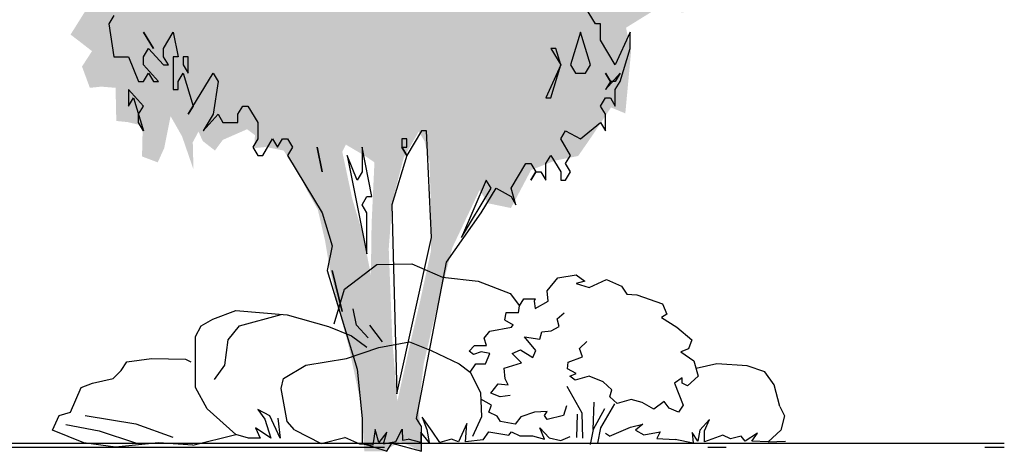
# Model space of a CAD drawing. Extents: x -73 to 183, y -4 to 85.
# Tile 91 of 98: x 147.61 to 152.98, y 0.89 to 3.24. Entities that reach past the tile are written whole.
import ezdxf

# ---------------------------------------------------------------- set-up
doc = ezdxf.new("R2010")
doc.units = 0
doc.header["$MEASUREMENT"] = 0
doc.linetypes.add('Strichpunktlinie', pattern=[0.006703, 0.003528, -0.001764, 0, -0.001411])
doc.layers.add('Süd_Ansicht Schilderwerkstatt_6_P_ZE_SYMBOL', color=7, linetype='Continuous')
doc.layers.add('Süd_Ansicht Schilderwerkstatt_6_R_TR_BODEN', color=7, linetype='Continuous')

msp = doc.modelspace()

# ---------------------------------------------------------------- hatches: boundary and pattern name
at = {"layer": 'Süd_Ansicht Schilderwerkstatt_6_P_ZE_SYMBOL', "linetype": 'Continuous', "lineweight": 18, "ltscale": 1000}
h = msp.add_hatch(color=255, dxfattribs=at)
h.paths.add_polyline_path([(150.8218, 4.699), (150.9427, 4.7184), (151.0519, 4.8088), (151.1689, 4.8475), (151.3132, 4.8863), (151.3834, 4.9573), (151.4458, 4.9186), (151.4809, 4.7287), (151.4965, 4.5931), (151.4029, 4.4768), (151.4458, 4.4123), (151.5667, 4.4123), (151.5238, 4.3089), (151.4614, 4.2573), (151.4692, 4.154), (151.4848, 4.0765), (151.477, 4.0183), (151.4419, 3.8956), (151.4614, 3.7536), (151.4263, 3.618), (151.4575, 3.4436), (151.3171, 3.3209), (151.2313, 3.2821), (151.0753, 3.2951), (150.9193, 3.1982), (150.9466, 3.0665), (150.9154, 2.7306), (150.8374, 2.7629), (150.7165, 2.5821), (150.658, 2.4982), (150.5293, 2.4723), (150.4006, 2.4207), (150.2914, 2.214), (150.1666, 2.2398), (150.1198, 2.3109), (149.9716, 1.9983), (149.8896, 1.6819), (149.8155, 1.3655), (149.7882, 1.133), (149.8038, 0.8862), (149.6868, 0.9392), (149.5971, 0.8862), (149.491, 0.8862), (149.4754, 1.133), (149.4052, 1.4623), (149.3545, 1.6496), (149.3038, 1.8756), (149.2765, 2.0371), (149.2375, 2.205), (149.1829, 2.3018), (149.1205, 2.4245), (149.0503, 2.5279), (148.9528, 2.5472), (148.8904, 2.5408), (148.8943, 2.6118), (148.8514, 2.6441), (148.7188, 2.586), (148.6759, 2.5279), (148.6096, 2.5795), (148.5862, 2.6312), (148.555, 2.5731), (148.5589, 2.4245), (148.4965, 2.6054), (148.4341, 2.7151), (148.399, 2.5408), (148.3639, 2.4633), (148.2781, 2.4956), (148.282, 2.6635), (148.2001, 2.6829), (148.1377, 2.6893), (148.1338, 2.8701), (148.0558, 2.8766), (147.9934, 2.8701), (147.9505, 2.9864), (148.0051, 3.0703), (147.9388, 3.122), (147.8881, 3.1607), (147.9973, 3.3351), (148.0441, 3.4126), (147.9349, 3.3997), (147.8491, 3.4888), (147.9427, 3.605), (148.0129, 3.6502), (147.9817, 3.7536), (147.8647, 3.7084), (147.7924, 3.7084), (147.8179, 3.9086), (147.8452, 4.0054), (147.9544, 3.9667), (147.9778, 3.9796), (147.9661, 4.1217), (147.9973, 4.2702), (147.8257, 4.3412), (147.8725, 4.4768), (147.8998, 4.5543), (147.8569, 4.6964), (147.853, 4.9031), (147.9193, 5.1485), (148.048, 5.2582), (148.1299, 5.3487), (148.2508, 5.4003), (148.3678, 5.3939), (148.5004, 5.4068), (148.5082, 5.4778), (148.4185, 5.4907), (148.3717, 5.5101), (148.2352, 5.523), (148.1767, 5.6005), (148.1143, 5.7297), (148.0636, 5.8265), (148.0363, 6.0009), (148.0051, 6.1817), (148.1455, 6.0784), (148.2547, 6.0655), (148.3522, 6.1365), (148.1728, 6.2269), (148.1377, 6.298), (148.2001, 6.4465), (148.3444, 6.4194), (148.4263, 6.3677), (148.4848, 6.4517), (148.555, 6.555), (148.6486, 6.4258), (148.7188, 6.3354), (148.8046, 6.2515), (148.7734, 6.4387), (148.633, 6.5485), (148.5277, 6.6389), (148.4107, 6.7229), (148.3639, 6.8972), (148.4029, 6.9812), (148.5511, 7.0199), (148.5316, 7.162), (148.5472, 7.3299), (148.6603, 7.3041), (148.7812, 7.2331), (148.8592, 7.2008), (148.9255, 7.2589), (149.0113, 7.3428), (149.1595, 7.2653), (149.1946, 7.1685), (149.3584, 7.1749), (149.3389, 7.4203), (149.4052, 7.5107), (149.5223, 7.388), (149.5691, 7.2912), (149.8889, 7.401), (149.9591, 7.5689), (150.0652, 7.7497), (150.1861, 7.7239), (150.2758, 7.8414), (150.4318, 7.7045), (150.3811, 7.6528), (150.2914, 7.6012), (150.2836, 7.4526), (150.3889, 7.3816), (150.5215, 7.4397), (150.58, 7.5107), (150.6775, 7.4462), (150.658, 7.2912), (150.5917, 7.1749), (150.7048, 7.0781), (150.9115, 7.0199), (150.8881, 6.8391), (150.8686, 6.7358), (150.8998, 6.626), (150.8842, 6.4297), (150.8062, 6.3328), (150.892, 6.1843), (151.0051, 6.1649), (151.0909, 6.2295), (151.2079, 6.1456), (151.1611, 6.0358), (151.1884, 5.9066), (151.2118, 5.7387), (151.1767, 5.5837), (151.204, 5.5127), (151.3171, 5.5837), (151.4068, 5.4739), (151.3483, 5.3706), (151.3366, 5.2737), (151.3288, 5.0994), (151.2781, 5.009), (151.2274, 5.1058), (151.126, 5.164), (150.9622, 5.0542), (150.9193, 4.9186), (150.814, 4.8475)], flags=0)
h.paths.add_polyline_path([(149.4996, 2.4956), (149.5464, 2.4633), (149.5308, 2.1275), (149.5269, 1.8498), (149.484, 2.0694), (149.4255, 2.2631), (149.3709, 2.5214), (149.3904, 2.5602)], flags=0)
h.paths.add_polyline_path([(149.6439, 2.2502), (149.7063, 2.4891), (149.7882, 2.6312), (149.8194, 2.5795), (149.8467, 2.4697), (149.8545, 2.2179), (149.8545, 1.9789), (149.796, 1.7077), (149.7414, 1.4752), (149.6712, 1.1588), (149.6439, 1.4946), (149.6244, 1.9919)], flags=0)
h.paths.add_polyline_path([(151.1182, 3.7897), (151.2508, 3.9383), (151.2976, 4.048), (151.048, 4.0287), (150.9934, 3.9189)], flags=0)
h.paths.add_polyline_path([(150.8959, 5.8743), (151.0168, 5.9389), (150.9622, 5.5643), (150.853, 5.5773)], flags=0)

# ---------------------------------------------------------------- linework, layer by layer
at = {"layer": 'Süd_Ansicht Schilderwerkstatt_6_P_ZE_SYMBOL', "linetype": 'Continuous', "ltscale": 1000}
for p, q in [((150.7524, 3.2196), (150.6982, 3.3093)), ((148.1236, 3.2645), (148.0965, 3.2196)), ((148.0965, 3.2196), (148.1236, 3.0401)), ((148.2862, 3.1747), (148.3404, 3.085)), ((148.3404, 3.085), (148.2862, 3.1747)), ((148.3946, 3.085), (148.4488, 3.1747)), ((148.4488, 3.1747), (148.4759, 3.0401)), ((150.6711, 3.1747), (150.6169, 2.9952)), ((150.7253, 2.9952), (150.6711, 3.1747)), ((150.7795, 3.2196), (150.7524, 3.2196)), ((150.7795, 3.1298), (150.7795, 3.2196)), ((150.9421, 3.1747), (150.8608, 2.9952)), ((150.9421, 3.085), (150.9421, 3.1747)), ((150.8608, 2.9952), (150.7795, 3.1298)), ((148.2862, 3.0401), (148.3133, 3.085)), ((148.3133, 3.085), (148.3946, 2.9952)), ((148.3946, 3.0401), (148.3946, 3.085)), ((150.5356, 3.085), (150.5085, 3.085)), ((150.5085, 3.085), (150.5627, 2.9952)), ((150.5627, 2.9952), (150.5356, 3.085)), ((150.8879, 2.9055), (150.9421, 3.085)), ((148.1236, 3.0401), (148.2049, 3.0401)), ((148.2049, 3.0401), (148.2591, 2.9055)), ((148.2862, 2.9952), (148.2862, 3.0401)), ((148.4217, 2.9952), (148.3946, 3.0401)), ((148.4759, 3.0401), (148.4488, 3.0401)), ((148.4488, 3.0401), (148.4488, 2.8606)), ((148.5301, 3.0401), (148.503, 3.0401)), ((148.503, 3.0401), (148.503, 2.9952)), ((148.5301, 2.9504), (148.5301, 3.0401)), ((148.3675, 2.9055), (148.2862, 2.9952)), ((148.3946, 2.9952), (148.4217, 2.9952)), ((148.503, 2.9952), (148.5301, 2.9504)), ((150.5627, 2.9952), (150.4814, 2.8157)), ((150.5085, 2.8157), (150.5627, 2.9952)), ((150.6169, 2.9952), (150.644, 2.9504)), ((150.6982, 2.9504), (150.7253, 2.9952)), ((148.2591, 2.9055), (148.2862, 2.9055)), ((148.2862, 2.9055), (148.3133, 2.9504)), ((148.3133, 2.9504), (148.3404, 2.9055)), ((148.3404, 2.9055), (148.3675, 2.9055)), ((148.4759, 2.9055), (148.503, 2.9504)), ((148.4759, 2.8606), (148.4759, 2.9055)), ((148.503, 2.9504), (148.5572, 2.7709)), ((148.5301, 2.726), (148.6656, 2.9504)), ((148.6656, 2.9504), (148.6927, 2.9055)), ((148.6927, 2.9055), (148.6656, 2.726)), ((150.644, 2.9504), (150.6982, 2.9504)), ((150.8337, 2.9055), (150.8066, 2.9504)), ((150.8066, 2.9504), (150.8337, 2.9055)), ((150.8066, 2.8606), (150.8879, 2.9504)), ((150.8337, 2.9055), (150.8066, 2.8606)), ((150.8608, 2.9055), (150.8337, 2.9055)), ((150.8879, 2.9504), (150.8608, 2.9055)), ((150.8608, 2.8606), (150.8879, 2.9055)), ((148.2862, 2.7709), (148.2049, 2.8606)), ((148.2049, 2.8606), (148.2049, 2.7709)), ((148.4488, 2.8606), (148.4759, 2.8606)), ((150.8608, 2.7709), (150.8608, 2.8606)), ((148.2049, 2.7709), (148.232, 2.8157)), ((148.232, 2.8157), (148.2862, 2.6362)), ((150.4814, 2.8157), (150.5085, 2.8157)), ((150.7795, 2.7709), (150.8066, 2.8157)), ((150.8066, 2.8157), (150.8337, 2.8157)), ((150.8337, 2.8157), (150.8608, 2.7709)), ((148.2591, 2.726), (148.2862, 2.7709)), ((148.5572, 2.7709), (148.5301, 2.726)), ((148.8011, 2.726), (148.8282, 2.7709)), ((148.8282, 2.7709), (148.8553, 2.7709)), ((148.8553, 2.7709), (148.9095, 2.6811)), ((150.8066, 2.726), (150.7795, 2.7709)), ((148.2591, 2.6811), (148.2591, 2.726)), ((148.6656, 2.726), (148.6114, 2.6362)), ((148.6114, 2.6362), (148.6927, 2.726)), ((148.6927, 2.726), (148.7198, 2.6811)), ((148.8011, 2.6811), (148.8011, 2.726)), ((150.8066, 2.6362), (150.8066, 2.726)), ((148.2862, 2.6362), (148.2591, 2.6811)), ((148.7198, 2.6811), (148.8011, 2.6811)), ((148.9095, 2.6811), (148.9095, 2.5914)), ((149.8038, 2.6362), (149.7225, 2.5016)), ((149.8309, 2.6362), (149.8038, 2.6362)), ((149.858, 2.0529), (149.8309, 2.6362)), ((150.5627, 2.5914), (150.5898, 2.6362)), ((150.5898, 2.6362), (150.6711, 2.5914)), ((150.6711, 2.5914), (150.7795, 2.6811)), ((150.7795, 2.6811), (150.8066, 2.6362)), ((148.9095, 2.5914), (148.8824, 2.5465)), ((148.9366, 2.5016), (148.9908, 2.5914)), ((148.9908, 2.5914), (149.0179, 2.5465)), ((149.0179, 2.5465), (149.045, 2.5914)), ((149.045, 2.5914), (149.0721, 2.5914)), ((149.0721, 2.5914), (149.0992, 2.5465)), ((149.7225, 2.5914), (149.6954, 2.5914)), ((149.6954, 2.5914), (149.6954, 2.5465)), ((149.7225, 2.5465), (149.7225, 2.5914)), ((150.6169, 2.5016), (150.5627, 2.5914)), ((148.8824, 2.5465), (148.9095, 2.5016)), ((149.0992, 2.5465), (149.0721, 2.5016)), ((149.2347, 2.5465), (149.2618, 2.4119)), ((149.2618, 2.4119), (149.2347, 2.5465)), ((149.5328, 2.2773), (149.4786, 2.5465)), ((149.4786, 2.5465), (149.4786, 2.4119)), ((149.7225, 2.5016), (149.6954, 2.5465)), ((149.6954, 2.5465), (149.7225, 2.5465)), ((149.6954, 2.5465), (149.7225, 2.5016)), ((148.9095, 2.5016), (148.9366, 2.5016)), ((149.0721, 2.5016), (149.2618, 2.1875)), ((149.4515, 2.367), (149.3973, 2.5016)), ((149.3973, 2.5016), (149.5057, 1.9632)), ((149.7225, 2.5016), (149.6412, 2.2324)), ((150.4814, 2.4568), (150.5085, 2.5016)), ((150.5085, 2.5016), (150.5627, 2.4119)), ((150.5898, 2.4568), (150.6169, 2.5016)), ((150.2917, 2.3221), (150.373, 2.4568)), ((150.373, 2.4568), (150.4001, 2.4568)), ((150.4001, 2.4568), (150.4272, 2.4119)), ((150.4814, 2.367), (150.4814, 2.4568)), ((150.6169, 2.4119), (150.5898, 2.4568)), ((149.4786, 2.4119), (149.4515, 2.367)), ((150.1561, 2.367), (150.0206, 2.0529)), ((150.1832, 2.3221), (150.1561, 2.367)), ((150.4272, 2.4119), (150.4001, 2.367)), ((150.4001, 2.367), (150.4272, 2.4119)), ((150.4272, 2.4119), (150.4543, 2.4119)), ((150.4543, 2.4119), (150.4814, 2.367)), ((150.5627, 2.4119), (150.5627, 2.367)), ((150.5627, 2.367), (150.5898, 2.367)), ((150.5898, 2.367), (150.6169, 2.4119)), ((150.0206, 2.0529), (150.1832, 2.3221)), ((150.129, 2.1875), (150.2103, 2.3221)), ((150.2103, 2.3221), (150.2917, 2.2773)), ((150.3188, 2.2324), (150.2917, 2.3221)), ((149.4786, 2.2324), (149.5057, 2.2773)), ((149.5057, 2.2773), (149.5328, 2.2773)), ((150.2917, 2.2773), (150.3188, 2.2324)), ((149.5057, 2.1875), (149.4786, 2.2324)), ((149.6412, 2.2324), (149.6683, 1.2004)), ((149.2618, 2.1875), (149.316, 2.008)), ((149.5057, 1.9632), (149.5057, 2.1875)), ((149.9393, 1.9183), (150.129, 2.1875)), ((149.6683, 1.2004), (149.858, 2.0529)), ((149.316, 2.008), (149.2889, 1.8734)), ((149.3831, 1.7704), (149.5594, 1.9056)), ((149.5594, 1.9056), (149.7512, 1.9087)), ((149.7512, 1.9087), (149.9183, 1.8361)), ((149.7767, 1.0657), (149.9393, 1.9183)), ((149.2889, 1.8734), (149.4515, 1.335)), ((149.316, 1.8734), (149.3702, 1.6491)), ((149.3702, 1.6491), (149.316, 1.8734)), ((149.9183, 1.8361), (150.1132, 1.8154)), ((150.488, 1.7622), (150.547, 1.8324)), ((150.547, 1.8324), (150.6472, 1.85)), ((150.6472, 1.85), (150.6944, 1.8149)), ((150.1132, 1.8154), (150.2873, 1.748)), ((150.6944, 1.8149), (150.6472, 1.8017)), ((150.6472, 1.8017), (150.718, 1.7798)), ((150.718, 1.7798), (150.8123, 1.8236)), ((150.8123, 1.8236), (150.8949, 1.7885)), ((150.8949, 1.7885), (150.9244, 1.7446)), ((149.3265, 1.5822), (149.3831, 1.7704)), ((150.2873, 1.748), (150.3387, 1.6805)), ((150.4939, 1.7051), (150.488, 1.7622)), ((150.9244, 1.7446), (150.9775, 1.7403)), ((150.9775, 1.7403), (151.119, 1.692)), ((150.3326, 1.6427), (150.3387, 1.6805)), ((150.3387, 1.6805), (150.3607, 1.7181)), ((150.3607, 1.7181), (150.4238, 1.7181)), ((150.4238, 1.7181), (150.4173, 1.7051)), ((150.4173, 1.7051), (150.4232, 1.6656)), ((150.4232, 1.6656), (150.4939, 1.7051)), ((151.119, 1.692), (151.1426, 1.6349)), ((148.6644, 1.6074), (148.7894, 1.654)), ((148.7894, 1.654), (149.0707, 1.6307)), ((148.8096, 1.5716), (149.038, 1.6334)), ((149.0707, 1.6307), (149.2951, 1.567)), ((149.4479, 1.574), (149.4305, 1.6644)), ((150.2626, 1.6427), (150.256, 1.603)), ((150.3326, 1.6427), (150.2626, 1.6427)), ((150.5433, 1.6096), (150.5822, 1.6427)), ((151.1426, 1.6349), (151.1131, 1.6173)), ((151.1131, 1.6173), (151.1956, 1.5647)), ((148.5699, 1.5121), (148.6006, 1.5716)), ((148.6006, 1.5716), (148.6644, 1.6074)), ((148.7481, 1.4938), (148.8096, 1.5716)), ((149.2951, 1.567), (149.4218, 1.5159)), ((149.5129, 1.5062), (149.4479, 1.574)), ((149.591, 1.4836), (149.5216, 1.574)), ((150.1755, 1.5427), (150.2934, 1.5647)), ((150.256, 1.603), (150.3036, 1.5761)), ((150.2934, 1.5647), (150.3036, 1.5761)), ((150.5099, 1.5434), (150.5544, 1.5682)), ((150.5544, 1.5682), (150.5433, 1.6096)), ((151.1956, 1.5647), (151.2782, 1.4944)), ((148.5707, 1.2347), (148.5699, 1.5121)), ((149.4218, 1.5159), (149.5043, 1.4545)), ((150.146, 1.5032), (150.1755, 1.5427)), ((150.4265, 1.4358), (150.3654, 1.5103)), ((150.3654, 1.5103), (150.4488, 1.4978)), ((150.4488, 1.4978), (150.4599, 1.5392)), ((150.4599, 1.5392), (150.5099, 1.5434)), ((148.7297, 1.3566), (148.7481, 1.4938)), ((149.3935, 1.3932), (149.5702, 1.4527)), ((149.5702, 1.4527), (149.7373, 1.4838)), ((149.7373, 1.4838), (149.8556, 1.4371)), ((150.0634, 1.433), (150.0929, 1.4637)), ((150.0929, 1.4637), (150.1578, 1.4637)), ((150.1578, 1.4637), (150.146, 1.5032)), ((150.6656, 1.4482), (150.7045, 1.4854)), ((151.2782, 1.4944), (151.2605, 1.4462)), ((149.8556, 1.4371), (150.0088, 1.3646)), ((150.087, 1.4154), (150.0634, 1.433)), ((150.1283, 1.4286), (150.087, 1.4154)), ((150.1755, 1.4198), (150.1283, 1.4286)), ((150.1519, 1.3628), (150.1755, 1.4198)), ((150.2987, 1.4192), (150.3431, 1.4399)), ((150.3487, 1.3696), (150.2987, 1.4192)), ((150.3431, 1.4399), (150.4099, 1.3985)), ((150.4099, 1.3985), (150.4265, 1.4358)), ((150.6044, 1.3737), (150.6822, 1.4027)), ((150.6822, 1.4027), (150.6656, 1.4482)), ((151.2605, 1.4462), (151.2192, 1.4286)), ((151.2192, 1.4286), (151.29, 1.3803)), ((148.1645, 1.3279), (148.1957, 1.3745)), ((148.1957, 1.3745), (148.3302, 1.3932)), ((148.3302, 1.3932), (148.5146, 1.3886)), ((148.5146, 1.3886), (148.5453, 1.3749)), ((148.6744, 1.2788), (148.7297, 1.3566)), ((149.0493, 1.2834), (149.1722, 1.3566)), ((149.1722, 1.3566), (149.3935, 1.3932)), ((150.0088, 1.3646), (150.0693, 1.3189)), ((150.0693, 1.3189), (150.0988, 1.3628)), ((150.0988, 1.3628), (150.1519, 1.3628)), ((150.2542, 1.3406), (150.3487, 1.3696)), ((150.6001, 1.3364), (150.6044, 1.3737)), ((151.29, 1.3803), (151.3136, 1.2969)), ((151.4144, 1.3629), (151.3018, 1.3386)), ((151.5809, 1.3534), (151.4144, 1.3629)), ((151.677, 1.32), (151.5809, 1.3534)), ((148.1212, 1.2834), (148.1645, 1.3279)), ((149.4515, 1.335), (149.4786, 1.0657)), ((150.0693, 1.3189), (150.1255, 1.2078)), ((150.2598, 1.2827), (150.2542, 1.3406)), ((150.6472, 1.3101), (150.6001, 1.3364)), ((150.6119, 1.2969), (150.6472, 1.3101)), ((150.6413, 1.275), (150.6119, 1.2969)), ((150.718, 1.2969), (150.6413, 1.275)), ((150.7947, 1.2662), (150.718, 1.2969)), ((151.3136, 1.2969), (151.2546, 1.2443)), ((151.7282, 1.2485), (151.677, 1.32)), ((147.9457, 1.2347), (148.0082, 1.258)), ((148.0082, 1.258), (148.1212, 1.2834)), ((149.037, 1.2285), (149.0493, 1.2834)), ((150.1819, 1.204), (150.2208, 1.2537)), ((150.2208, 1.2537), (150.2764, 1.2496)), ((150.2764, 1.2496), (150.2598, 1.2827)), ((150.6805, 1.0945), (150.5978, 1.2394)), ((150.8418, 1.2223), (150.7947, 1.2662)), ((151.2251, 1.2881), (151.1838, 1.2574)), ((151.1838, 1.2574), (151.231, 1.1389)), ((151.2251, 1.2574), (151.2251, 1.2881)), ((151.2546, 1.2443), (151.2251, 1.2574)), ((151.758, 1.1302), (151.7282, 1.2485)), ((147.8877, 1.1004), (147.9457, 1.2347)), ((148.6332, 1.1183), (148.5707, 1.2347)), ((149.0707, 1.0484), (149.037, 1.2285)), ((150.1255, 1.2078), (150.1305, 1.0743)), ((150.232, 1.1834), (150.1819, 1.204)), ((150.2876, 1.1916), (150.232, 1.1834)), ((150.83, 1.1828), (150.8418, 1.2223)), ((150.8713, 1.1477), (150.83, 1.1828)), ((150.1853, 1.1373), (150.1269, 1.1705)), ((150.1703, 1.1003), (150.1853, 1.1373)), ((150.5938, 1.1336), (150.5788, 1.0817)), ((150.7405, 1.0055), (150.746, 1.1545)), ((150.8572, 1.1462), (150.7794, 1.0138)), ((150.948, 1.1696), (150.8713, 1.1477)), ((151.0069, 1.1521), (150.948, 1.1696)), ((151.0714, 1.1171), (151.0069, 1.1521)), ((151.127, 1.1585), (151.0714, 1.1171)), ((151.1548, 1.1213), (151.127, 1.1585)), ((151.231, 1.1389), (151.2048, 1.1006)), ((151.758, 1.1302), (151.7842, 1.0793)), ((147.7895, 1.0018), (147.8262, 1.0821)), ((147.8262, 1.0821), (147.8877, 1.1004)), ((147.9676, 1.0821), (148.2441, 1.0363)), ((148.7894, 0.9786), (148.6332, 1.1183)), ((148.9101, 1.115), (148.9485, 1.0626)), ((148.9749, 1.0806), (148.9101, 1.115)), ((149.0318, 0.9577), (148.9749, 1.0806)), ((150.2152, 1.078), (150.1703, 1.1003)), ((150.2351, 1.0483), (150.2152, 1.078)), ((150.4194, 1.1003), (150.3447, 1.0743)), ((150.4892, 1.104), (150.4194, 1.1003)), ((150.4742, 1.0817), (150.4892, 1.104)), ((150.4892, 1.0595), (150.4742, 1.0817)), ((150.5788, 1.0817), (150.4892, 1.0595)), ((150.6511, 0.9616), (150.6538, 1.0886)), ((150.6831, 0.9576), (150.6805, 1.0945)), ((150.8016, 1.1172), (150.7405, 1.0055)), ((151.2048, 1.1006), (151.1548, 1.1213)), ((151.7842, 1.0793), (151.7632, 1.0011)), ((147.8631, 1.0317), (148.0449, 0.9978)), ((148.2441, 1.0363), (148.447, 0.9631)), ((148.9485, 1.0626), (148.9806, 0.9577)), ((149.019, 1.0674), (149.0318, 0.9577)), ((149.1107, 1.0043), (149.0707, 1.0484)), ((149.4786, 1.0657), (149.4786, 0.9311)), ((149.8038, 1.0209), (149.7767, 1.0657)), ((149.8068, 1.0721), (149.8324, 1.0054)), ((149.8615, 0.9964), (149.8068, 1.0721)), ((150.0502, 1.0388), (150.0053, 0.9386)), ((150.0438, 0.9386), (150.0502, 1.0388)), ((150.1305, 1.0743), (150.0807, 0.9668)), ((150.3148, 1.0335), (150.2351, 1.0483)), ((150.3447, 1.0743), (150.3148, 1.0335)), ((150.9435, 1.0178), (151.0102, 1.0344)), ((151.0102, 1.0344), (150.9713, 1.0013)), ((151.3743, 1.0598), (151.3218, 1.0011)), ((151.3481, 0.9972), (151.3743, 1.0598)), ((147.9614, 0.932), (147.7895, 1.0018)), ((148.0449, 0.9978), (148.2426, 0.932)), ((148.5551, 0.9203), (148.7894, 0.9786)), ((148.8589, 0.9577), (148.7894, 0.9786)), ((148.9806, 0.9577), (148.8973, 1.0149)), ((148.8973, 1.0149), (148.9229, 0.9577)), ((149.1107, 1.0043), (149.256, 0.9291)), ((149.5506, 1.0054), (149.5378, 0.9196)), ((149.5698, 0.9339), (149.5506, 1.0054)), ((149.6146, 0.9911), (149.5698, 0.9339)), ((149.5954, 0.9267), (149.6146, 0.9911)), ((149.6627, 0.9398), (149.6971, 1.0075)), ((149.6971, 1.0075), (149.6988, 0.9469)), ((149.8452, 0.9339), (149.8004, 0.9911)), ((149.8004, 0.9911), (149.8004, 0.9339)), ((149.8038, 0.8862), (149.8038, 1.0209)), ((149.8324, 1.0054), (149.8452, 0.9339)), ((149.9028, 0.9339), (149.8615, 0.9964)), ((150.1398, 0.9482), (150.1703, 0.9927)), ((150.1703, 0.9927), (150.2799, 0.9742)), ((150.2799, 0.9742), (150.2949, 0.9927)), ((150.2949, 0.9927), (150.3397, 0.9705)), ((150.3397, 0.9705), (150.4095, 0.9705)), ((150.4095, 0.9705), (150.4742, 0.9519)), ((150.4742, 0.9519), (150.4493, 1.015)), ((150.4493, 1.015), (150.4991, 0.9593)), ((150.7405, 1.0055), (150.7238, 0.9227)), ((150.7794, 1.0138), (150.7627, 0.931)), ((150.8296, 0.9682), (150.8077, 0.9826)), ((150.8296, 0.9682), (150.9435, 1.0178)), ((150.9713, 1.0013), (151.0158, 0.9764)), ((151.0158, 0.9764), (151.1047, 0.993)), ((151.1047, 0.993), (151.0881, 0.9558)), ((151.3113, 0.9424), (151.2797, 0.9894)), ((151.2797, 0.9894), (151.285, 0.9307)), ((151.3218, 1.0011), (151.3113, 0.9424)), ((151.3481, 0.9385), (151.3481, 0.9972)), ((151.4479, 0.9737), (151.3481, 0.9385)), ((151.49, 0.9542), (151.4479, 0.9737)), ((151.5478, 0.9698), (151.49, 0.9542)), ((151.5688, 0.9424), (151.5478, 0.9698)), ((151.6371, 0.9855), (151.5688, 0.9424)), ((151.6056, 0.9424), (151.6371, 0.9855)), ((151.7632, 1.0011), (151.6949, 0.9385)), ((148.1332, 0.9087), (147.9614, 0.932)), ((148.3676, 0.932), (148.1332, 0.9087)), ((148.5551, 0.9203), (148.3676, 0.932)), ((148.9229, 0.9577), (148.8589, 0.9577)), ((149.256, 0.9291), (149.3841, 0.9625)), ((149.4668, 0.925), (149.3841, 0.9625)), ((149.5378, 0.9196), (149.4668, 0.925)), ((149.4786, 0.9311), (149.6141, 0.8862)), ((149.5954, 0.9267), (149.6627, 0.9398)), ((149.6141, 0.8862), (149.6412, 0.9311)), ((149.6412, 0.9311), (149.8038, 0.8862)), ((149.6988, 0.9469), (149.7299, 0.9529)), ((149.8004, 0.9339), (149.7299, 0.9529)), ((149.9669, 0.9529), (149.9028, 0.9339)), ((150.0053, 0.9386), (149.9669, 0.9529)), ((150.1398, 0.9482), (150.0438, 0.9386)), ((150.4991, 0.9593), (150.5639, 0.9445)), ((150.5639, 0.9445), (150.6137, 0.9668)), ((151.0881, 0.9558), (151.1881, 0.9516)), ((151.285, 0.9307), (151.1881, 0.9516)), ((151.6949, 0.9385), (151.6056, 0.9424)), ((151.6949, 0.9385), (151.7895, 0.9424))]:
    msp.add_line(p, q, dxfattribs=at)
at = {"layer": 'Süd_Ansicht Schilderwerkstatt_6_R_TR_BODEN', "linetype": 'Continuous', "ltscale": 1000}
msp.add_line((152.9835, 0.9287), (125.6647, 0.9287), dxfattribs=at)
at = {"layer": 'Süd_Ansicht Schilderwerkstatt_6_R_TR_BODEN', "linetype": 'Strichpunktlinie', "ltscale": 1000}
msp.add_line((125.6647, 0.9087), (152.9835, 0.9087), dxfattribs=at)

doc.saveas('drawing.dxf')
